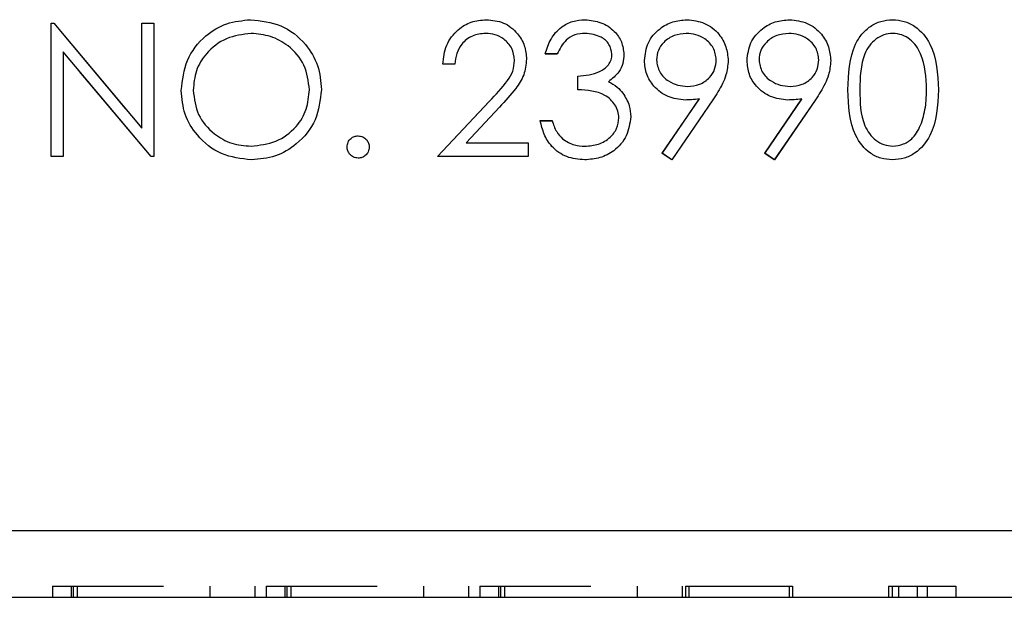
# Model space of a CAD drawing. Header units: inches. Extents: x 220 to 877, y 4 to 174.
# Tile 118 of 256: x 244.551 to 245.438, y 90.349 to 90.869. Entities that reach past the tile are written whole.
import ezdxf

# ---------------------------------------------------------------- set-up
doc = ezdxf.new("R2010")
doc.units = ezdxf.units.IN
doc.header["$LTSCALE"] = 0.5
doc.header["$MEASUREMENT"] = 0
doc.linetypes.add('HIDDEN', pattern=[0.225, 0.15, -0.075])
doc.layers.add('SID-M-H', color=4, linetype='HIDDEN')
doc.layers.add('SID-M-S', color=105, linetype='Continuous')

msp = doc.modelspace()

# ---------------------------------------------------------------- linework, layer by layer
at = {"layer": 'SID-M-H'}
for p, q in [((244.57986, 90.86534), (244.58212, 90.86534)), ((244.57986, 90.74534), (244.57986, 90.86534)), ((244.58212, 90.86534), (244.6614, 90.77089)), ((244.6614, 90.86534), (244.67217, 90.86534)), ((244.6614, 90.77089), (244.6614, 90.86534)), ((244.67217, 90.86534), (244.67217, 90.74534)), ((244.66972, 90.74534), (244.59063, 90.83957)), ((244.59063, 90.83957), (244.59063, 90.74534)), ((245.03525, 90.83765), (245.02448, 90.83765)), ((244.94294, 90.82842), (244.93217, 90.82842)), ((245.05371, 90.80534), (245.05371, 90.81765)), ((245.12972, 90.74825), (245.16309, 90.79702)), ((245.17527, 90.7963), (245.13833, 90.74226)), ((245.22203, 90.74825), (245.25539, 90.79702)), ((245.26758, 90.7963), (245.23063, 90.74226)), ((244.92756, 90.74534), (244.9741, 90.795)), ((244.98328, 90.78969), (244.95325, 90.75765)), ((245.01986, 90.77765), (245.03063, 90.77765)), ((244.95325, 90.75765), (245.0091, 90.75765)), ((245.0091, 90.75765), (245.0091, 90.74534)), ((244.59063, 90.74534), (244.57986, 90.74534)), ((244.67217, 90.74534), (244.66972, 90.74534)), ((245.0091, 90.74534), (244.92756, 90.74534)), ((245.13833, 90.74226), (245.12972, 90.74825)), ((245.23063, 90.74226), (245.22203, 90.74825)), ((244.58091, 90.35857), (244.76295, 90.35857)), ((244.58091, 90.35857), (244.58091, 90.34857)), ((244.59788, 90.35857), (244.59788, 90.34857)), ((244.59949, 90.35857), (244.59949, 90.34857)), ((244.60319, 90.35857), (244.60319, 90.34857)), ((244.72248, 90.35857), (244.72248, 90.34857)), ((244.76295, 90.35857), (244.76295, 90.34857)), ((244.77321, 90.35857), (244.95526, 90.35857)), ((244.77321, 90.35857), (244.77321, 90.34857)), ((244.79019, 90.35857), (244.79019, 90.34857)), ((244.79179, 90.35857), (244.79179, 90.34857)), ((244.7955, 90.35857), (244.7955, 90.34857)), ((244.91479, 90.35857), (244.91479, 90.34857)), ((244.95526, 90.35857), (244.95526, 90.34857)), ((244.96552, 90.35857), (245.14756, 90.35857)), ((244.96552, 90.35857), (244.96552, 90.34857)), ((244.9825, 90.35857), (244.9825, 90.34857)), ((244.9841, 90.35857), (244.9841, 90.34857)), ((244.98781, 90.35857), (244.98781, 90.34857)), ((245.1071, 90.35857), (245.1071, 90.34857)), ((245.14756, 90.35857), (245.14756, 90.34857)), ((245.15077, 90.35857), (245.24692, 90.35857)), ((245.15077, 90.35857), (245.15077, 90.34857)), ((245.15362, 90.35857), (245.15362, 90.34857)), ((245.24387, 90.35857), (245.24387, 90.34857)), ((245.24692, 90.35857), (245.24692, 90.34857)), ((245.33346, 90.35857), (245.39406, 90.35857)), ((245.33346, 90.35857), (245.33346, 90.34857)), ((245.33667, 90.35857), (245.33667, 90.34857)), ((245.34242, 90.35857), (245.34242, 90.34857)), ((245.35925, 90.35857), (245.35925, 90.34857)), ((245.36832, 90.35857), (245.36832, 90.34857)), ((245.39406, 90.35857), (245.39406, 90.34857))]:
    msp.add_line(p, q, dxfattribs=at)
at = {"layer": 'SID-M-S'}
for p, q in [((244.57992, 90.86549), (244.58218, 90.86549)), ((244.57992, 90.74549), (244.57992, 90.86549)), ((244.58218, 90.86549), (244.66146, 90.77104)), ((244.66146, 90.86549), (244.67222, 90.86549)), ((244.66146, 90.77104), (244.66146, 90.86549)), ((244.67222, 90.86549), (244.67222, 90.74549)), ((244.66977, 90.74549), (244.59069, 90.83972)), ((244.59069, 90.83972), (244.59069, 90.74549)), ((245.0353, 90.8378), (245.02453, 90.8378)), ((244.94299, 90.82856), (244.93222, 90.82856)), ((245.05376, 90.80549), (245.05376, 90.8178)), ((245.12977, 90.7484), (245.16314, 90.79717)), ((245.17533, 90.79645), (245.13838, 90.74241)), ((245.22208, 90.7484), (245.25545, 90.79717)), ((245.26763, 90.79645), (245.23069, 90.74241)), ((244.92761, 90.74549), (244.97415, 90.79515)), ((244.98333, 90.78984), (244.95331, 90.7578)), ((245.01992, 90.7778), (245.03069, 90.7778)), ((244.95331, 90.7578), (245.00915, 90.7578)), ((245.00915, 90.7578), (245.00915, 90.74549)), ((244.59069, 90.74549), (244.57992, 90.74549)), ((244.67222, 90.74549), (244.66977, 90.74549)), ((245.00915, 90.74549), (244.92761, 90.74549)), ((245.13838, 90.74241), (245.12977, 90.7484)), ((245.23069, 90.74241), (245.22208, 90.7484)), ((225.38178, 90.40857), (258.88178, 90.40857)), ((243.38178, 90.34857), (246.38178, 90.34857))]:
    msp.add_line(p, q, dxfattribs=at)
for points, knots in [([(244.69684, 90.80496), (244.69795, 90.81422), (244.70016, 90.83273), (244.71659, 90.85382), (244.73732, 90.86639), (244.75187, 90.86784), (244.75915, 90.86856)], [0, 0, 0, 0, 0.279731, 0.559327, 0.77968, 1, 1, 1, 1]), ([(244.75915, 90.86856), (244.76855, 90.86758), (244.78735, 90.86561), (244.80838, 90.84858), (244.82114, 90.82767), (244.82238, 90.81292), (244.82299, 90.80554)], [0, 0, 0, 0, 0.279767, 0.559358, 0.779571, 1, 1, 1, 1]), ([(244.93222, 90.82856), (244.93292, 90.8344), (244.93432, 90.84605), (244.94456, 90.85938), (244.95759, 90.86739), (244.96677, 90.86817), (244.97136, 90.86856)], [0, 0, 0, 0, 0.280029, 0.559515, 0.779668, 1, 1, 1, 1]), ([(244.97136, 90.86856), (244.97671, 90.86806), (244.9874, 90.86707), (244.99928, 90.85729), (245.00648, 90.84544), (245.00723, 90.83707), (245.00761, 90.83289)], [0, 0, 0, 0, 0.27989, 0.559224, 0.779582, 1, 1, 1, 1]), ([(245.02453, 90.8378), (245.02592, 90.84241), (245.02868, 90.85163), (245.03785, 90.86183), (245.04894, 90.86768), (245.05648, 90.86827), (245.06025, 90.86856)], [0, 0, 0, 0, 0.280288, 0.55968, 0.779747, 1, 1, 1, 1]), ([(245.06025, 90.86856), (245.06511, 90.86804), (245.07482, 90.867), (245.08645, 90.85929), (245.09383, 90.84882), (245.09481, 90.8412), (245.0953, 90.83739)], [0, 0, 0, 0, 0.280085, 0.559868, 0.780099, 1, 1, 1, 1]), ([(245.11376, 90.83181), (245.11442, 90.83735), (245.11573, 90.84843), (245.12633, 90.86048), (245.13894, 90.86736), (245.14762, 90.86816), (245.15196, 90.86856)], [0, 0, 0, 0, 0.279538, 0.558851, 0.779452, 1, 1, 1, 1]), ([(245.15196, 90.86856), (245.15741, 90.86792), (245.16832, 90.86664), (245.18069, 90.85685), (245.18785, 90.84453), (245.18872, 90.83597), (245.18915, 90.83169)], [0, 0, 0, 0, 0.27973, 0.559163, 0.779612, 1, 1, 1, 1]), ([(245.20607, 90.83181), (245.20673, 90.83735), (245.20803, 90.84843), (245.21864, 90.86048), (245.23125, 90.86736), (245.23993, 90.86816), (245.24427, 90.86856)], [0, 0, 0, 0, 0.279538, 0.558851, 0.779452, 1, 1, 1, 1]), ([(245.24427, 90.86856), (245.24972, 90.86792), (245.26063, 90.86664), (245.27299, 90.85685), (245.28016, 90.84453), (245.28102, 90.83597), (245.28146, 90.83169)], [0, 0, 0, 0, 0.27973, 0.559163, 0.779612, 1, 1, 1, 1]), ([(245.29684, 90.80544), (245.2973, 90.81977), (245.29789, 90.8377), (245.30907, 90.85573), (245.31686, 90.86289), (245.32644, 90.86771), (245.33345, 90.86828), (245.33696, 90.86856)], [0, 0, 0, 0, 0.498702, 0.624177, 0.749467, 0.874745, 1, 1, 1, 1]), ([(245.33696, 90.86856), (245.34049, 90.86828), (245.34756, 90.86772), (245.36043, 90.86145), (245.37665, 90.84143), (245.37769, 90.81984), (245.37838, 90.80544)], [0, 0, 0, 0, 0.1256, 0.251197, 0.500581, 1, 1, 1, 1]), ([(244.75968, 90.85626), (244.7521, 90.85527), (244.73695, 90.8533), (244.71962, 90.83994), (244.70924, 90.82294), (244.70815, 90.81098), (244.70761, 90.80501)], [0, 0, 0, 0, 0.279627, 0.55935, 0.77963, 1, 1, 1, 1]), ([(244.81222, 90.80556), (244.8113, 90.81318), (244.80946, 90.82841), (244.79486, 90.84494), (244.77757, 90.85449), (244.76564, 90.85567), (244.75968, 90.85626)], [0, 0, 0, 0, 0.279468, 0.55887, 0.779516, 1, 1, 1, 1]), ([(244.97081, 90.85626), (244.96671, 90.85584), (244.95852, 90.855), (244.94926, 90.84752), (244.94427, 90.83813), (244.94342, 90.83175), (244.94299, 90.82856)], [0, 0, 0, 0, 0.279699, 0.558847, 0.779176, 1, 1, 1, 1]), ([(244.99684, 90.83193), (244.99634, 90.83564), (244.99533, 90.84307), (244.988, 90.85092), (244.97956, 90.85559), (244.97373, 90.85603), (244.97081, 90.85626)], [0, 0, 0, 0, 0.279126, 0.558978, 0.77935, 1, 1, 1, 1]), ([(245.0604, 90.85626), (245.05728, 90.85601), (245.05105, 90.85551), (245.04113, 90.84951), (245.03751, 90.84224), (245.0353, 90.8378)], [0, 0, 0, 0, 0.280636, 0.5603644, 1, 1, 1, 1]), ([(245.08453, 90.83743), (245.08392, 90.84058), (245.0827, 90.84688), (245.07352, 90.85466), (245.06537, 90.85565), (245.0604, 90.85626)], [0, 0, 0, 0, 0.278859, 0.560074, 1, 1, 1, 1]), ([(245.15141, 90.85626), (245.14767, 90.85589), (245.14018, 90.85517), (245.13139, 90.84912), (245.1255, 90.84124), (245.12485, 90.83535), (245.12453, 90.83241)], [0, 0, 0, 0, 0.280092, 0.560011, 0.780131, 1, 1, 1, 1]), ([(245.17838, 90.83241), (245.17782, 90.83615), (245.1767, 90.84366), (245.16889, 90.85124), (245.16025, 90.85563), (245.15436, 90.85605), (245.15141, 90.85626)], [0, 0, 0, 0, 0.278722, 0.558569, 0.779171, 1, 1, 1, 1]), ([(245.24372, 90.85626), (245.23997, 90.85589), (245.23249, 90.85517), (245.2237, 90.84912), (245.2178, 90.84124), (245.21716, 90.83535), (245.21684, 90.83241)], [0, 0, 0, 0, 0.280092, 0.560011, 0.780131, 1, 1, 1, 1]), ([(245.27069, 90.83241), (245.27013, 90.83615), (245.26901, 90.84366), (245.2612, 90.85124), (245.25256, 90.85563), (245.24666, 90.85605), (245.24372, 90.85626)], [0, 0, 0, 0, 0.278722, 0.558569, 0.779171, 1, 1, 1, 1]), ([(245.33732, 90.85626), (245.33457, 90.85598), (245.32907, 90.85543), (245.32177, 90.85121), (245.31595, 90.84531), (245.30801, 90.8307), (245.30779, 90.81669), (245.30761, 90.80549)], [0, 0, 0, 0, 0.1251388, 0.2504182, 0.3755189, 0.5008471, 1, 1, 1, 1]), ([(245.36761, 90.80549), (245.36716, 90.81663), (245.3665, 90.83332), (245.35527, 90.84981), (245.34556, 90.85539), (245.34007, 90.85597), (245.33732, 90.85626)], [0, 0, 0, 0, 0.5000715, 0.7490206, 0.8745985, 1, 1, 1, 1]), ([(244.97415, 90.79515), (244.97991, 90.80108), (244.98792, 90.80933), (244.99587, 90.82213), (244.99652, 90.82866), (244.99684, 90.83193)], [0, 0, 0, 0, 0.560717, 0.780532, 1, 1, 1, 1]), ([(245.00761, 90.83289), (245.00712, 90.82813), (245.00615, 90.8186), (244.99655, 90.80421), (244.98835, 90.79529), (244.98333, 90.78984)], [0, 0, 0, 0, 0.279288, 0.559154, 1, 1, 1, 1]), ([(245.05376, 90.8178), (245.06054, 90.81842), (245.07071, 90.81936), (245.08065, 90.8264), (245.08405, 90.83237), (245.08437, 90.83575), (245.08453, 90.83743)], [0, 0, 0, 0, 0.499418, 0.749016, 0.874544, 1, 1, 1, 1]), ([(245.0953, 90.83739), (245.09511, 90.83461), (245.09472, 90.82907), (245.09039, 90.81986), (245.08474, 90.81541), (245.08129, 90.8127)], [0, 0, 0, 0, 0.280508, 0.560792, 1, 1, 1, 1]), ([(245.15052, 90.79626), (245.14517, 90.79683), (245.13449, 90.79798), (245.12239, 90.80744), (245.11487, 90.81921), (245.11413, 90.82761), (245.11376, 90.83181)], [0, 0, 0, 0, 0.279814, 0.559489, 0.779635, 1, 1, 1, 1]), ([(245.12453, 90.83241), (245.12514, 90.82859), (245.12636, 90.82094), (245.13458, 90.81342), (245.1435, 90.80918), (245.14951, 90.80877), (245.15251, 90.80856)], [0, 0, 0, 0, 0.278472, 0.558424, 0.779098, 1, 1, 1, 1]), ([(245.15251, 90.80856), (245.15622, 90.80886), (245.1636, 90.80946), (245.17224, 90.81563), (245.17755, 90.82372), (245.1781, 90.82951), (245.17838, 90.83241)], [0, 0, 0, 0, 0.280319, 0.55953, 0.779753, 1, 1, 1, 1]), ([(245.18915, 90.83169), (245.18871, 90.82734), (245.18799, 90.82017), (245.18406, 90.81092), (245.18, 90.8035), (245.17688, 90.7988), (245.17533, 90.79645)], [0, 0, 0, 0, 0.339295, 0.559425, 0.779695, 1, 1, 1, 1]), ([(245.24283, 90.79626), (245.23748, 90.79683), (245.2268, 90.79798), (245.2147, 90.80744), (245.20718, 90.81921), (245.20644, 90.82761), (245.20607, 90.83181)], [0, 0, 0, 0, 0.279814, 0.559489, 0.779635, 1, 1, 1, 1]), ([(245.21684, 90.83241), (245.21745, 90.82859), (245.21867, 90.82094), (245.22689, 90.81342), (245.2358, 90.80918), (245.24181, 90.80877), (245.24482, 90.80856)], [0, 0, 0, 0, 0.278472, 0.558424, 0.779098, 1, 1, 1, 1]), ([(245.24482, 90.80856), (245.24852, 90.80886), (245.25591, 90.80946), (245.26455, 90.81563), (245.26985, 90.82372), (245.27041, 90.82951), (245.27069, 90.83241)], [0, 0, 0, 0, 0.280319, 0.55953, 0.779753, 1, 1, 1, 1]), ([(245.28146, 90.83169), (245.28102, 90.82734), (245.28029, 90.82017), (245.27636, 90.81092), (245.27231, 90.8035), (245.26919, 90.7988), (245.26763, 90.79645)], [0, 0, 0, 0, 0.339295, 0.559425, 0.779695, 1, 1, 1, 1]), ([(244.76011, 90.74241), (244.75081, 90.74344), (244.73221, 90.7455), (244.71153, 90.76246), (244.69878, 90.78306), (244.69749, 90.79766), (244.69684, 90.80496)], [0, 0, 0, 0, 0.279663, 0.559354, 0.779636, 1, 1, 1, 1]), ([(244.70761, 90.80501), (244.70853, 90.79744), (244.71036, 90.78231), (244.72487, 90.76601), (244.74187, 90.75618), (244.75374, 90.75521), (244.75968, 90.75472)], [0, 0, 0, 0, 0.279416, 0.559077, 0.779478, 1, 1, 1, 1]), ([(244.75968, 90.75472), (244.7673, 90.75559), (244.78253, 90.75732), (244.80019, 90.77046), (244.81057, 90.78757), (244.81167, 90.79956), (244.81222, 90.80556)], [0, 0, 0, 0, 0.27983, 0.559389, 0.779654, 1, 1, 1, 1]), ([(244.82299, 90.80554), (244.82194, 90.79622), (244.81983, 90.7776), (244.80274, 90.75696), (244.78205, 90.74428), (244.76742, 90.74303), (244.76011, 90.74241)], [0, 0, 0, 0, 0.27963, 0.559343, 0.779597, 1, 1, 1, 1]), ([(245.09069, 90.7801), (245.09051, 90.7822), (245.09016, 90.78638), (245.08642, 90.79395), (245.07526, 90.80429), (245.06236, 90.80501), (245.05376, 90.80549)], [0, 0, 0, 0, 0.125587, 0.2511907, 0.500605, 1, 1, 1, 1]), ([(245.08129, 90.8127), (245.08408, 90.81124), (245.08907, 90.80863), (245.0927, 90.80435), (245.09429, 90.80246)], [0, 0, 0, 0, 0.559795, 1, 1, 1, 1]), ([(245.33696, 90.74241), (245.33346, 90.7427), (245.32645, 90.74327), (245.31371, 90.74955), (245.29795, 90.76971), (245.29728, 90.79114), (245.29684, 90.80544)], [0, 0, 0, 0, 0.125551, 0.25109, 0.50025, 1, 1, 1, 1]), ([(245.30761, 90.80549), (245.3077, 90.79427), (245.30783, 90.77747), (245.31935, 90.76109), (245.32908, 90.7556), (245.33458, 90.75501), (245.33732, 90.75472)], [0, 0, 0, 0, 0.500291, 0.749086, 0.874606, 1, 1, 1, 1]), ([(245.37838, 90.80544), (245.37771, 90.79104), (245.3767, 90.76944), (245.36039, 90.74955), (245.34755, 90.74327), (245.34049, 90.7427), (245.33696, 90.74241)], [0, 0, 0, 0, 0.499407, 0.748743, 0.874372, 1, 1, 1, 1]), ([(245.36307, 90.77532), (245.36459, 90.78085), (245.36733, 90.79074), (245.36752, 90.80098), (245.36761, 90.80549)], [0, 0, 0, 0, 0.559599, 1, 1, 1, 1]), ([(245.09429, 90.80246), (245.09659, 90.79879), (245.10071, 90.79222), (245.10123, 90.78453), (245.10146, 90.78114)], [0, 0, 0, 0, 0.559419, 1, 1, 1, 1]), ([(245.16314, 90.79717), (245.16079, 90.79689), (245.1566, 90.79638), (245.15238, 90.7963), (245.15052, 90.79626)], [0, 0, 0, 0, 0.559944, 1, 1, 1, 1]), ([(245.25545, 90.79717), (245.2531, 90.79689), (245.2489, 90.79638), (245.24468, 90.7963), (245.24283, 90.79626)], [0, 0, 0, 0, 0.559944, 1, 1, 1, 1]), ([(245.05994, 90.74241), (245.05443, 90.74289), (245.04344, 90.74386), (245.03045, 90.75307), (245.0229, 90.76519), (245.02091, 90.77359), (245.01992, 90.7778)], [0, 0, 0, 0, 0.279886, 0.558979, 0.779263, 1, 1, 1, 1]), ([(245.03069, 90.7778), (245.03178, 90.77431), (245.03374, 90.76808), (245.03815, 90.76331), (245.04009, 90.76121)], [0, 0, 0, 0, 0.560694, 1, 1, 1, 1]), ([(245.10146, 90.78114), (245.10059, 90.77525), (245.09887, 90.76346), (245.08761, 90.75052), (245.07388, 90.74349), (245.06459, 90.74277), (245.05994, 90.74241)], [0, 0, 0, 0, 0.279304, 0.558838, 0.779277, 1, 1, 1, 1]), ([(245.06013, 90.75472), (245.06429, 90.755), (245.0726, 90.75555), (245.08266, 90.76178), (245.08948, 90.77033), (245.09028, 90.77685), (245.09069, 90.7801)], [0, 0, 0, 0, 0.280599, 0.560151, 0.780303, 1, 1, 1, 1]), ([(245.33732, 90.75472), (245.3406, 90.75513), (245.34716, 90.75595), (245.35729, 90.7628), (245.36088, 90.77058), (245.36307, 90.77532)], [0, 0, 0, 0, 0.280257, 0.560781, 1, 1, 1, 1]), ([(244.84607, 90.75395), (244.84625, 90.75542), (244.8466, 90.75837), (244.84931, 90.76164), (244.85259, 90.76364), (244.85491, 90.76385), (244.85607, 90.76395)], [0, 0, 0, 0, 0.279576, 0.559284, 0.779552, 1, 1, 1, 1]), ([(244.85607, 90.76395), (244.85755, 90.76378), (244.86051, 90.76345), (244.86374, 90.76069), (244.8658, 90.75744), (244.86598, 90.75511), (244.86607, 90.75395)], [0, 0, 0, 0, 0.279602, 0.559212, 0.779475, 1, 1, 1, 1]), ([(245.04009, 90.76121), (245.04353, 90.75905), (245.04971, 90.75519), (245.05694, 90.75486), (245.06013, 90.75472)], [0, 0, 0, 0, 0.558748, 1, 1, 1, 1]), ([(244.85607, 90.74395), (244.8546, 90.74413), (244.85166, 90.74449), (244.8484, 90.74721), (244.84639, 90.75048), (244.84618, 90.75279), (244.84607, 90.75395)], [0, 0, 0, 0, 0.279581, 0.559143, 0.779575, 1, 1, 1, 1]), ([(244.86607, 90.75395), (244.8659, 90.75247), (244.86555, 90.74952), (244.86282, 90.74628), (244.85954, 90.74426), (244.85723, 90.74405), (244.85607, 90.74395)], [0, 0, 0, 0, 0.279469, 0.559358, 0.779674, 1, 1, 1, 1])]:
    msp.add_open_spline(points, degree=3, knots=knots, dxfattribs=at)

doc.saveas('drawing.dxf')
